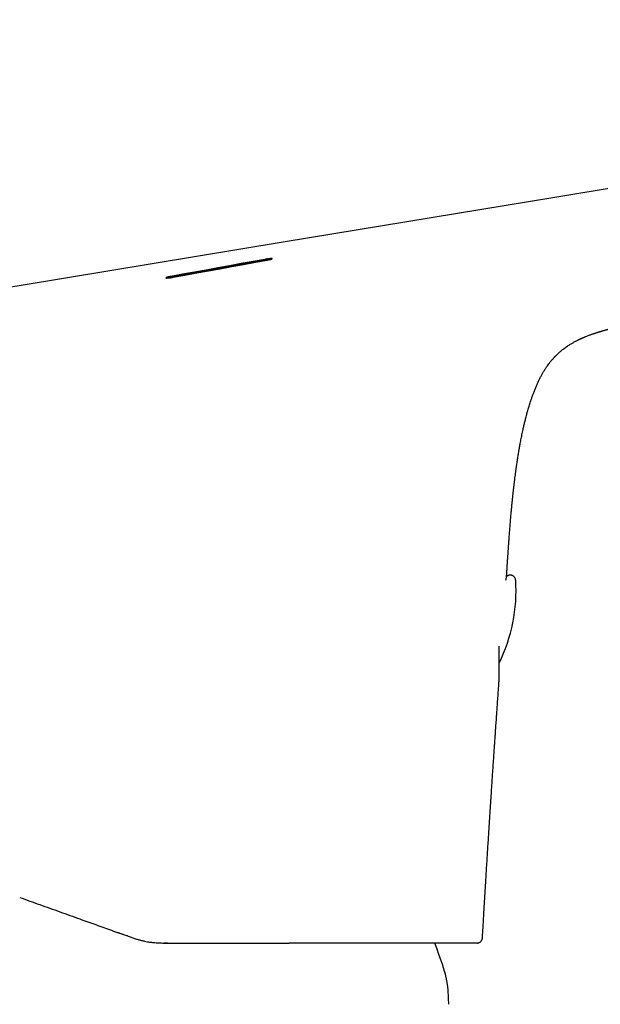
# Model space of a CAD drawing. Header units: millimetres. Extents: x 8 to 690, y 12 to 446.
# Tile 30 of 31: x 579 to 611, y 392 to 446. Entities that reach past the tile are written whole.
import ezdxf

# ---------------------------------------------------------------- set-up
doc = ezdxf.new("R2010")
doc.units = ezdxf.units.MM

msp = doc.modelspace()

# ---------------------------------------------------------------- linework, layer by layer
at = {"color": 7, "linetype": 'Continuous', "lineweight": 30}
for p, q in [((587.214, 432.189), (592.396, 433.129)), ((578.937, 431.701), (578.937, 431.701)), ((584.72, 395.797), (584.261, 395.961)), ((584.811, 395.764), (584.72, 395.797)), ((604.413, 395.659), (604.42, 395.658)), ((587.019, 395.375), (586.829, 395.375)), ((587.019, 395.375), (587.026, 395.376)), ((604.137, 395.376), (604.125, 395.375)), ((604.125, 395.375), (604.131, 395.375)), ((604.128, 395.375), (604.13, 395.375))]:
    msp.add_line(p, q, dxfattribs=at)
at = {"color": 7, "linetype": 'Continuous', "lineweight": 30, "flags": 128}
for points in [[(667.905, 446.395), (623.423, 439.05), (608.416, 436.572), (593.409, 434.094), (578.936, 431.702)], [(592.396, 433.15), (591.748, 433.032), (591.1, 432.915), (590.452, 432.798), (589.805, 432.68), (589.157, 432.562), (588.509, 432.445), (587.861, 432.327), (587.214, 432.209)], [(587.342, 432.165), (587.99, 432.283), (588.638, 432.401), (589.286, 432.519), (589.933, 432.637), (590.581, 432.755), (591.229, 432.873), (591.877, 432.991), (592.524, 433.108)]]:
    msp.add_lwpolyline(points, dxfattribs=at)
at = {"color": 7, "linetype": 'Continuous', "lineweight": 30}
for centre, radius, start, end in [((611.586, 234.385), 200, 99.39536, 102.01229), ((597.28, 414.836), 9, 333.6627, 3.7354), ((579.336, 386.609), 24.1, 17.3777, 21.3302)]:
    msp.add_arc(centre, radius, start, end, dxfattribs=at)
for points, knots in [([(605.755, 415.618), (605.757, 415.64), (605.761, 415.702), (605.767, 415.801), (605.775, 415.913), (605.781, 416.017), (605.788, 416.114), (605.794, 416.202), (605.799, 416.283), (605.804, 416.355), (605.808, 416.419), (605.812, 416.475), (605.815, 416.523), (605.817, 416.562), (605.82, 416.597), (605.822, 416.633), (605.825, 416.676), (605.829, 416.728), (605.833, 416.786), (605.837, 416.846), (605.841, 416.909), (605.845, 416.975), (605.85, 417.048), (605.856, 417.129), (605.862, 417.218), (605.869, 417.316), (605.877, 417.422), (605.885, 417.537), (605.894, 417.661), (605.903, 417.792), (605.914, 417.932), (605.925, 418.078), (605.936, 418.228), (605.948, 418.382), (605.961, 418.54), (605.973, 418.695), (605.986, 418.845), (605.999, 418.991), (606.011, 419.13), (606.023, 419.26), (606.034, 419.382), (606.045, 419.495), (606.054, 419.592), (606.062, 419.676), (606.069, 419.746), (606.076, 419.81), (606.082, 419.87), (606.088, 419.928), (606.095, 419.991), (606.103, 420.062), (606.111, 420.144), (606.12, 420.219), (606.127, 420.287), (606.134, 420.343), (606.14, 420.397), (606.145, 420.442), (606.149, 420.476), (606.152, 420.502), (606.154, 420.522), (606.156, 420.538), (606.159, 420.558), (606.162, 420.583), (606.166, 420.617), (606.171, 420.659), (606.177, 420.711), (606.185, 420.773), (606.193, 420.843), (606.203, 420.918), (606.222, 421.071), (606.262, 421.379), (606.308, 421.706), (606.348, 421.975), (606.367, 422.104), (606.387, 422.228), (606.403, 422.329), (606.415, 422.407), (606.425, 422.465), (606.434, 422.522), (606.443, 422.577), (606.452, 422.629), (606.46, 422.675), (606.466, 422.713), (606.471, 422.742), (606.475, 422.765), (606.479, 422.786), (606.483, 422.808), (606.488, 422.837), (606.495, 422.875), (606.507, 422.945), (606.526, 423.05), (606.552, 423.184), (606.578, 423.321), (606.606, 423.461), (606.637, 423.608), (606.673, 423.777), (606.717, 423.969), (606.768, 424.184), (606.823, 424.405), (606.884, 424.633), (606.95, 424.868), (607.022, 425.108), (607.093, 425.329), (607.161, 425.528), (607.224, 425.705), (607.292, 425.885), (607.365, 426.065), (607.441, 426.243), (607.519, 426.413), (607.598, 426.575), (607.679, 426.73), (607.762, 426.877), (607.845, 427.016), (607.928, 427.145), (608.01, 427.265), (608.083, 427.366), (608.147, 427.449), (608.201, 427.517), (608.254, 427.58), (608.301, 427.635), (608.341, 427.68), (608.373, 427.715), (608.4, 427.744), (608.421, 427.766), (608.435, 427.781), (608.446, 427.792), (608.458, 427.804), (608.474, 427.82), (608.494, 427.841), (608.519, 427.866), (608.556, 427.902), (608.605, 427.948), (608.668, 428.006), (608.738, 428.066), (608.815, 428.13), (608.899, 428.197), (608.991, 428.266), (609.079, 428.329), (609.163, 428.386), (609.239, 428.435), (609.316, 428.483), (609.391, 428.527), (609.462, 428.568), (609.529, 428.605), (609.591, 428.638), (609.648, 428.668), (609.702, 428.694), (609.75, 428.718), (609.794, 428.739), (609.832, 428.757), (609.866, 428.773), (609.895, 428.786), (609.921, 428.798), (609.946, 428.809), (609.974, 428.821), (610.007, 428.835), (610.046, 428.852), (610.092, 428.871), (610.155, 428.897), (610.229, 428.927), (610.312, 428.958), (610.388, 428.986), (610.459, 429.012), (610.523, 429.034), (610.581, 429.054), (610.636, 429.073), (610.688, 429.09), (610.736, 429.105), (610.781, 429.119), (610.822, 429.132), (610.863, 429.145), (610.902, 429.157), (610.941, 429.168), (610.978, 429.179), (611.014, 429.19), (611.051, 429.201), (611.09, 429.212), (611.129, 429.223), (611.164, 429.233), (611.198, 429.242), (611.235, 429.253), (611.278, 429.264), (611.325, 429.277), (611.37, 429.289), (611.414, 429.3), (611.455, 429.311), (611.495, 429.321), (611.531, 429.33), (611.563, 429.338), (611.59, 429.345), (611.615, 429.351), (611.64, 429.357), (611.666, 429.364), (611.696, 429.371), (611.729, 429.379), (611.767, 429.388), (611.809, 429.399), (611.85, 429.408), (611.889, 429.417), (611.922, 429.425), (611.951, 429.432), (611.976, 429.438), (612.001, 429.444), (612.027, 429.45), (612.054, 429.456), (612.083, 429.462), (612.118, 429.47), (612.158, 429.479), (612.201, 429.489), (612.245, 429.499), (612.29, 429.509), (612.333, 429.519), (612.375, 429.528), (612.414, 429.536), (612.445, 429.543), (612.47, 429.548), (612.49, 429.553), (612.515, 429.558), (612.549, 429.566), (612.593, 429.575), (612.644, 429.586), (612.697, 429.598), (612.749, 429.609), (612.798, 429.619), (612.841, 429.628), (612.877, 429.636), (612.911, 429.643), (612.948, 429.651), (612.991, 429.66), (613.038, 429.67), (613.088, 429.681), (613.137, 429.691), (613.186, 429.701), (613.245, 429.714), (613.311, 429.728), (613.385, 429.743), (613.453, 429.757), (613.516, 429.771), (613.574, 429.783), (613.626, 429.793), (613.674, 429.803), (613.725, 429.814), (613.777, 429.825), (613.83, 429.836), (613.885, 429.847), (613.944, 429.86), (614.001, 429.872), (614.053, 429.883), (614.099, 429.892), (614.139, 429.9), (614.174, 429.908), (614.205, 429.914), (614.233, 429.92), (614.262, 429.926), (614.297, 429.933), (614.339, 429.942), (614.387, 429.952), (614.437, 429.963), (614.486, 429.973), (614.531, 429.982), (614.573, 429.991), (614.616, 430), (614.662, 430.01), (614.712, 430.02), (614.766, 430.032), (614.824, 430.044), (614.887, 430.057), (614.952, 430.071), (615.017, 430.084), (615.084, 430.099), (615.157, 430.114), (615.233, 430.13), (615.31, 430.146), (615.384, 430.162), (615.452, 430.176), (615.512, 430.189), (615.565, 430.201), (615.612, 430.211), (615.657, 430.22), (615.702, 430.23), (615.752, 430.24), (615.807, 430.252), (615.868, 430.265), (615.937, 430.28), (616.01, 430.295), (616.081, 430.311), (616.146, 430.324), (616.2, 430.336), (616.244, 430.345), (616.282, 430.354), (616.323, 430.362), (616.367, 430.372), (616.423, 430.384), (616.493, 430.399), (616.579, 430.417), (616.674, 430.438), (616.776, 430.46), (616.887, 430.483), (617.005, 430.509), (617.128, 430.535), (617.249, 430.561), (617.367, 430.587), (617.479, 430.611), (617.586, 430.634), (617.695, 430.657), (617.803, 430.681), (617.91, 430.704), (618.011, 430.726), (618.108, 430.746), (618.203, 430.767), (618.302, 430.788), (618.406, 430.811), (618.515, 430.834), (618.628, 430.858), (618.734, 430.881), (618.828, 430.901), (618.908, 430.919), (618.983, 430.935), (619.052, 430.949), (619.119, 430.964), (619.193, 430.98), (619.278, 430.998), (619.375, 431.019), (619.479, 431.041), (619.59, 431.065), (619.737, 431.096), (619.917, 431.135), (620.087, 431.171), (620.212, 431.197), (620.291, 431.214), (620.365, 431.23), (620.431, 431.244), (620.49, 431.257), (620.546, 431.269), (620.604, 431.281), (620.666, 431.294), (620.735, 431.309), (620.815, 431.326), (620.908, 431.346), (621.015, 431.368), (621.131, 431.393), (621.256, 431.419), (621.39, 431.448), (621.58, 431.488), (621.823, 431.539), (622.113, 431.601), (622.401, 431.661), (622.685, 431.721), (622.966, 431.781), (623.238, 431.838), (623.501, 431.894), (623.756, 431.948), (624.005, 432), (624.246, 432.051), (624.457, 432.096), (624.639, 432.135), (624.794, 432.167), (624.943, 432.199), (625.088, 432.23), (625.229, 432.26), (625.371, 432.29), (625.521, 432.322), (625.683, 432.356), (625.855, 432.392), (626.03, 432.43), (626.202, 432.466), (626.371, 432.502), (626.535, 432.537), (626.694, 432.571), (626.844, 432.603), (626.986, 432.633), (627.118, 432.661), (627.234, 432.686), (627.336, 432.708), (627.429, 432.728), (627.526, 432.748), (627.627, 432.77), (627.733, 432.792), (627.852, 432.818), (627.985, 432.846), (628.132, 432.878), (628.287, 432.911), (628.448, 432.945), (628.615, 432.981), (628.789, 433.018), (628.968, 433.056), (629.154, 433.096), (629.469, 433.163), (629.913, 433.258), (630.489, 433.381), (631.074, 433.506), (631.667, 433.633), (632.268, 433.761), (632.877, 433.891), (633.377, 433.997), (633.764, 434.08), (634.033, 434.137), (634.296, 434.193), (634.553, 434.247), (634.803, 434.3), (635.047, 434.352), (635.292, 434.404), (635.538, 434.456), (635.783, 434.509), (636.022, 434.559), (636.252, 434.608), (636.484, 434.657), (636.716, 434.707), (636.95, 434.756), (637.179, 434.805), (637.411, 434.854), (637.652, 434.905), (637.902, 434.958), (638.188, 435.019), (638.51, 435.087), (638.87, 435.164), (639.235, 435.241), (639.641, 435.328), (640.085, 435.422), (640.564, 435.524), (640.945, 435.605), (641.231, 435.666), (641.427, 435.708), (641.632, 435.751), (641.845, 435.797), (642.066, 435.844), (642.303, 435.894), (642.557, 435.948), (642.827, 436.006), (643.108, 436.066), (643.399, 436.128), (643.699, 436.192), (644.01, 436.258), (644.322, 436.325), (644.632, 436.391), (644.936, 436.456), (645.238, 436.52), (645.534, 436.583), (645.824, 436.645), (646.127, 436.709), (646.442, 436.777), (646.769, 436.846), (647.087, 436.914), (647.397, 436.98), (647.698, 437.044), (647.988, 437.106), (648.27, 437.166), (648.543, 437.224), (648.811, 437.281), (649.074, 437.337), (649.332, 437.392), (649.581, 437.445), (649.822, 437.496), (650.054, 437.545), (650.279, 437.593), (650.495, 437.639), (650.778, 437.699), (651.132, 437.774), (651.561, 437.865), (652.107, 437.981), (652.772, 438.123), (653.559, 438.29), (654.221, 438.431), (654.754, 438.545), (655.157, 438.63), (655.556, 438.715), (655.95, 438.799), (656.337, 438.882), (656.702, 438.959), (657.045, 439.032), (657.368, 439.101), (657.644, 439.16), (657.874, 439.209), (658.062, 439.249), (658.256, 439.29), (658.462, 439.334), (658.679, 439.38), (658.909, 439.429), (659.146, 439.48), (659.391, 439.532), (659.642, 439.585), (659.917, 439.644), (660.216, 439.707), (660.54, 439.776), (660.873, 439.847), (661.204, 439.918), (661.532, 439.987), (661.855, 440.056), (662.186, 440.127), (662.525, 440.199), (662.871, 440.272), (663.224, 440.347), (663.584, 440.424), (663.968, 440.506), (664.379, 440.593), (664.816, 440.686), (665.262, 440.781), (665.717, 440.878), (666.181, 440.977), (666.655, 441.078), (667.123, 441.178), (667.587, 441.276), (668.044, 441.374), (668.51, 441.473), (668.927, 441.561), (669.19, 441.617), (669.294, 441.639)], [0, 0, 0, 0, 0.000858, 0.00243, 0.003899, 0.005264, 0.006527, 0.007687, 0.008744, 0.009683, 0.010522, 0.011262, 0.011903, 0.012398, 0.012812, 0.013252, 0.013821, 0.014523, 0.015288, 0.016117, 0.01691, 0.017761, 0.018713, 0.019776, 0.02095, 0.022234, 0.02363, 0.025135, 0.026752, 0.028479, 0.030315, 0.032261, 0.034195, 0.036226, 0.038339, 0.040383, 0.042323, 0.044268, 0.046096, 0.047809, 0.049406, 0.050888, 0.052255, 0.053248, 0.054169, 0.055019, 0.055797, 0.056523, 0.057308, 0.058281, 0.059352, 0.060522, 0.061257, 0.062026, 0.062762, 0.063381, 0.063792, 0.064127, 0.064388, 0.06458, 0.064794, 0.06515, 0.065592, 0.066121, 0.066828, 0.067646, 0.068576, 0.069593, 0.070617, 0.074634, 0.081793, 0.083573, 0.085289, 0.086929, 0.088495, 0.089286, 0.090057, 0.090807, 0.091537, 0.092247, 0.09289, 0.093356, 0.093745, 0.094055, 0.094293, 0.094548, 0.094958, 0.095455, 0.096039, 0.097767, 0.099622, 0.101385, 0.103248, 0.10521, 0.10727, 0.110051, 0.112935, 0.115919, 0.119002, 0.122184, 0.125469, 0.128862, 0.131261, 0.133715, 0.136228, 0.1388, 0.141349, 0.143804, 0.146162, 0.148421, 0.150649, 0.152769, 0.15478, 0.156681, 0.158472, 0.15966, 0.160795, 0.161876, 0.162902, 0.163623, 0.164245, 0.164768, 0.165192, 0.165414, 0.165594, 0.165802, 0.166095, 0.166473, 0.166937, 0.167483, 0.168499, 0.169613, 0.170823, 0.172129, 0.173533, 0.175034, 0.176633, 0.177788, 0.17899, 0.180202, 0.181343, 0.182411, 0.183405, 0.184327, 0.185174, 0.185956, 0.186663, 0.187295, 0.187852, 0.188335, 0.188764, 0.189123, 0.189473, 0.189855, 0.190335, 0.190917, 0.1916, 0.192384, 0.193687, 0.194913, 0.19606, 0.197131, 0.198126, 0.199034, 0.199904, 0.200742, 0.201548, 0.202287, 0.203002, 0.203701, 0.204389, 0.205066, 0.205764, 0.206385, 0.207072, 0.207827, 0.208638, 0.209339, 0.20988, 0.210683, 0.21155, 0.212485, 0.213516, 0.214396, 0.215333, 0.216225, 0.217026, 0.217694, 0.218295, 0.218828, 0.219345, 0.219934, 0.220596, 0.221332, 0.222207, 0.223125, 0.224008, 0.224843, 0.225629, 0.22617, 0.226711, 0.227252, 0.227794, 0.228337, 0.228924, 0.229612, 0.230444, 0.231264, 0.232068, 0.232852, 0.233575, 0.234352, 0.235028, 0.235617, 0.235936, 0.236237, 0.236605, 0.237084, 0.237818, 0.238568, 0.239331, 0.240107, 0.240808, 0.241398, 0.241877, 0.242291, 0.242787, 0.243367, 0.244019, 0.244678, 0.245337, 0.245994, 0.246652, 0.247689, 0.248676, 0.249612, 0.250499, 0.251319, 0.252019, 0.252661, 0.253357, 0.254169, 0.254891, 0.255685, 0.256553, 0.257456, 0.258193, 0.258858, 0.259451, 0.259973, 0.260422, 0.260807, 0.261228, 0.261716, 0.262353, 0.263077, 0.263856, 0.264589, 0.265268, 0.265894, 0.266469, 0.267231, 0.26798, 0.268751, 0.269619, 0.270593, 0.271565, 0.272516, 0.273488, 0.274557, 0.275698, 0.276835, 0.277912, 0.278929, 0.279781, 0.280549, 0.281224, 0.281816, 0.282448, 0.283157, 0.283939, 0.284765, 0.285757, 0.286803, 0.287826, 0.288728, 0.289508, 0.290035, 0.290533, 0.291078, 0.291671, 0.292313, 0.293359, 0.294514, 0.295778, 0.297151, 0.298634, 0.300227, 0.301908, 0.303543, 0.305113, 0.306616, 0.308054, 0.309425, 0.310956, 0.312395, 0.313743, 0.314999, 0.316273, 0.317593, 0.318986, 0.320452, 0.321991, 0.32357, 0.324734, 0.325818, 0.326821, 0.327744, 0.328613, 0.32954, 0.330747, 0.332056, 0.333468, 0.334981, 0.336513, 0.339435, 0.342241, 0.343392, 0.344468, 0.34545, 0.34634, 0.347137, 0.347842, 0.348602, 0.349435, 0.350353, 0.351357, 0.352663, 0.354091, 0.355639, 0.357309, 0.359101, 0.361014, 0.364928, 0.368818, 0.372662, 0.376462, 0.380217, 0.383929, 0.38739, 0.390814, 0.394179, 0.39742, 0.400531, 0.402674, 0.40475, 0.406761, 0.408706, 0.410584, 0.412467, 0.414424, 0.416662, 0.41899, 0.421389, 0.423716, 0.425943, 0.428196, 0.430335, 0.432357, 0.434259, 0.436042, 0.437705, 0.438928, 0.440154, 0.441446, 0.442804, 0.444228, 0.445717, 0.447592, 0.449561, 0.451626, 0.453786, 0.456042, 0.45835, 0.46075, 0.463242, 0.465789, 0.473382, 0.481085, 0.4889, 0.496825, 0.50486, 0.513006, 0.521262, 0.524924, 0.528525, 0.532041, 0.535471, 0.538816, 0.542075, 0.545248, 0.548639, 0.551926, 0.555109, 0.558188, 0.561164, 0.564411, 0.567525, 0.570535, 0.57359, 0.576863, 0.58021, 0.58363, 0.588326, 0.593153, 0.598083, 0.602989, 0.609475, 0.615895, 0.622251, 0.624764, 0.627387, 0.630122, 0.632971, 0.635932, 0.639007, 0.64249, 0.646107, 0.64986, 0.653747, 0.65777, 0.661927, 0.666219, 0.670273, 0.674375, 0.678406, 0.682363, 0.686245, 0.690052, 0.694523, 0.698886, 0.703141, 0.707289, 0.71133, 0.715193, 0.718953, 0.722608, 0.72616, 0.729712, 0.733154, 0.736486, 0.739707, 0.742818, 0.745818, 0.748707, 0.751487, 0.757178, 0.762907, 0.768675, 0.779072, 0.789594, 0.80024, 0.80561, 0.81101, 0.816368, 0.821632, 0.826804, 0.831881, 0.836272, 0.840591, 0.844838, 0.847307, 0.849816, 0.852407, 0.85508, 0.858058, 0.861133, 0.864303, 0.86757, 0.870931, 0.874389, 0.878586, 0.882917, 0.88738, 0.891975, 0.896191, 0.900512, 0.904939, 0.909468, 0.914093, 0.91881, 0.923622, 0.928526, 0.934246, 0.940088, 0.946051, 0.952137, 0.958344, 0.964672, 0.971122, 0.97714, 0.98326, 0.989481, 0.995803, 1, 1, 1, 1]), ([(592.524, 433.108), (592.531, 433.11), (592.546, 433.112), (592.57, 433.117), (592.595, 433.122), (592.622, 433.128), (592.648, 433.133), (592.671, 433.138), (592.69, 433.143), (592.705, 433.147), (592.719, 433.15), (592.73, 433.153), (592.739, 433.156), (592.752, 433.16), (592.767, 433.164), (592.783, 433.17), (592.795, 433.175), (592.803, 433.18), (592.807, 433.183), (592.809, 433.187), (592.807, 433.189), (592.801, 433.192), (592.786, 433.194), (592.759, 433.195), (592.732, 433.194), (592.71, 433.192), (592.685, 433.19), (592.65, 433.187), (592.602, 433.182), (592.551, 433.175), (592.506, 433.168), (592.47, 433.162), (592.433, 433.156), (592.408, 433.152), (592.396, 433.15)], [0, 0, 0, 0, 0.019564, 0.041842, 0.066832, 0.094535, 0.124951, 0.14925, 0.171402, 0.191408, 0.209267, 0.224979, 0.238544, 0.249962, 0.285237, 0.319357, 0.352325, 0.384142, 0.414813, 0.444339, 0.472725, 0.499974, 0.562505, 0.624926, 0.656153, 0.687374, 0.718597, 0.749828, 0.806172, 0.8666, 0.898394, 0.931224, 0.965092, 1, 1, 1, 1]), ([(592.396, 433.129), (592.409, 433.132), (592.434, 433.136), (592.471, 433.142), (592.506, 433.148), (592.541, 433.153), (592.573, 433.157), (592.603, 433.161), (592.632, 433.165), (592.669, 433.169), (592.712, 433.172), (592.748, 433.174), (592.771, 433.174), (592.783, 433.174), (592.788, 433.173), (592.79, 433.173)], [0, 0, 0, 0, 0.076983, 0.151676, 0.224088, 0.294223, 0.362089, 0.427695, 0.491048, 0.552159, 0.689692, 0.827259, 0.89618, 0.965157, 1, 1, 1, 1]), ([(587.214, 432.209), (587.207, 432.208), (587.191, 432.205), (587.168, 432.201), (587.143, 432.196), (587.115, 432.19), (587.09, 432.184), (587.067, 432.179), (587.047, 432.174), (587.031, 432.17), (587.018, 432.167), (587.007, 432.164), (586.999, 432.161), (586.986, 432.158), (586.971, 432.153), (586.955, 432.147), (586.943, 432.142), (586.935, 432.137), (586.931, 432.133), (586.929, 432.13), (586.931, 432.127), (586.937, 432.124), (586.952, 432.121), (586.981, 432.121), (587.013, 432.122), (587.044, 432.124), (587.079, 432.127), (587.117, 432.131), (587.158, 432.136), (587.199, 432.141), (587.238, 432.147), (587.273, 432.153), (587.308, 432.159), (587.331, 432.163), (587.342, 432.165)], [0, 0, 0, 0, 0.0199068, 0.0423548, 0.0673441, 0.0948743, 0.1249452, 0.1500083, 0.1726701, 0.1929303, 0.2107886, 0.2262448, 0.2392986, 0.24995, 0.2854264, 0.3196903, 0.3527439, 0.3845895, 0.4152297, 0.4446674, 0.472906, 0.4999494, 0.5630114, 0.6255443, 0.6670056, 0.7082746, 0.7477603, 0.7874706, 0.8284655, 0.8707577, 0.903346, 0.9366753, 0.9678968, 1, 1, 1, 1]), ([(586.948, 432.123), (586.95, 432.124), (586.956, 432.127), (586.971, 432.132), (586.987, 432.138), (587.001, 432.142), (587.012, 432.145), (587.024, 432.148), (587.04, 432.152), (587.061, 432.157), (587.086, 432.163), (587.114, 432.169), (587.142, 432.175), (587.168, 432.18), (587.192, 432.185), (587.207, 432.188), (587.214, 432.189)], [0, 0, 0, 0, 0.0651, 0.163461, 0.265871, 0.321819, 0.357509, 0.405683, 0.466337, 0.539471, 0.625079, 0.719146, 0.799964, 0.873713, 0.940391, 1, 1, 1, 1]), ([(606.261, 415.421), (606.261, 415.421), (606.261, 415.425), (606.26, 415.435), (606.258, 415.45), (606.255, 415.468), (606.25, 415.487), (606.243, 415.508), (606.235, 415.529), (606.224, 415.55), (606.211, 415.571), (606.197, 415.59), (606.18, 415.609), (606.162, 415.627), (606.143, 415.643), (606.122, 415.657), (606.1, 415.67), (606.075, 415.681), (606.05, 415.691), (606.024, 415.697), (605.997, 415.702), (605.971, 415.704), (605.946, 415.703), (605.92, 415.701), (605.896, 415.696), (605.872, 415.69), (605.849, 415.682), (605.828, 415.672), (605.807, 415.661), (605.788, 415.649), (605.771, 415.635), (605.76, 415.626), (605.754, 415.62), (605.754, 415.62)], [0, 0, 0, 0, 0.000586, 0.023953, 0.049017, 0.076493, 0.106581, 0.138867, 0.172653, 0.207371, 0.242667, 0.278331, 0.314238, 0.350307, 0.38649, 0.422755, 0.459079, 0.499205, 0.538731, 0.577586, 0.615819, 0.653466, 0.690551, 0.727086, 0.763078, 0.798519, 0.833395, 0.867675, 0.901311, 0.934227, 0.966294, 0.997312, 1, 1, 1, 1]), ([(605.723, 415.422), (605.73, 415.462), (605.743, 415.544), (605.754, 415.606), (605.754, 415.615), (605.754, 415.618)], [0, 0, 0, 0, 0.3849496, 0.7894946, 1, 1, 1, 1]), ([(605.354, 410.12), (605.354, 410.128), (605.354, 410.148), (605.353, 410.186), (605.352, 410.232), (605.351, 410.282), (605.35, 410.343), (605.349, 410.419), (605.348, 410.512), (605.347, 410.613), (605.346, 410.72), (605.345, 410.834), (605.344, 410.954), (605.345, 411.078), (605.345, 411.206), (605.347, 411.335), (605.349, 411.464), (605.351, 411.592), (605.353, 411.699), (605.355, 411.764), (605.356, 411.785)], [0, 0, 0, 0, 0.0294985, 0.0786098, 0.1263044, 0.1725892, 0.2177264, 0.2855052, 0.35265, 0.4191443, 0.4849771, 0.5501456, 0.6146843, 0.6786382, 0.741263, 0.8020169, 0.8608922, 0.9178776, 0.9729605, 1, 1, 1, 1]), ([(604.426, 395.658), (604.428, 395.692), (604.433, 395.783), (604.441, 395.932), (604.451, 396.104), (604.466, 396.375), (604.487, 396.74), (604.514, 397.183), (604.539, 397.602), (604.562, 397.998), (604.586, 398.389), (604.61, 398.797), (604.636, 399.223), (604.664, 399.665), (604.691, 400.098), (604.717, 400.524), (604.744, 400.94), (604.77, 401.349), (604.795, 401.748), (604.82, 402.14), (604.844, 402.523), (604.868, 402.898), (604.892, 403.263), (604.915, 403.613), (604.937, 403.947), (604.958, 404.265), (604.978, 404.576), (604.999, 404.878), (605.019, 405.177), (605.039, 405.473), (605.06, 405.765), (605.079, 406.048), (605.098, 406.321), (605.116, 406.585), (605.133, 406.822), (605.147, 407.034), (605.16, 407.222), (605.173, 407.407), (605.186, 407.593), (605.199, 407.782), (605.214, 408), (605.231, 408.246), (605.25, 408.522), (605.27, 408.807), (605.29, 409.1), (605.312, 409.401), (605.333, 409.702), (605.348, 409.902), (605.355, 409.998)], [0, 0, 0, 0, 0.007054, 0.019111, 0.031123, 0.043079, 0.075609, 0.107579, 0.135647, 0.163284, 0.190502, 0.217311, 0.248697, 0.279508, 0.309739, 0.339385, 0.368443, 0.396912, 0.424793, 0.452087, 0.478798, 0.504926, 0.530421, 0.555258, 0.578074, 0.600303, 0.621944, 0.642997, 0.663461, 0.68452, 0.704915, 0.724646, 0.743713, 0.762118, 0.779861, 0.793338, 0.806407, 0.819133, 0.83206, 0.84531, 0.858884, 0.877572, 0.89684, 0.916691, 0.937123, 0.958136, 0.979728, 1, 1, 1, 1]), ([(605.354, 409.998), (605.354, 410), (605.355, 410.005), (605.355, 410.039), (605.354, 410.086), (605.354, 410.108)], [0, 0, 0, 0, 0.115915, 0.589968, 1, 1, 1, 1]), ([(578.857, 397.896), (579.042, 397.829), (579.411, 397.697), (579.966, 397.498), (580.521, 397.3), (581.076, 397.101), (581.632, 396.902), (582.293, 396.665), (583.06, 396.39), (583.934, 396.077), (584.516, 395.868), (584.807, 395.764)], [0, 0, 0, 0, 0.093403, 0.186759, 0.280086, 0.373398, 0.466705, 0.560015, 0.706658, 0.853322, 1, 1, 1, 1]), ([(584.807, 395.764), (584.875, 395.74), (585.008, 395.692), (585.204, 395.625), (585.394, 395.567), (585.575, 395.519), (585.749, 395.479), (585.935, 395.443), (586.149, 395.412), (586.406, 395.387), (586.699, 395.375), (586.906, 395.375), (587.015, 395.375)], [0, 0, 0, 0, 0.093053, 0.182172, 0.267395, 0.34877, 0.426276, 0.499961, 0.598099, 0.714475, 0.84842, 1, 1, 1, 1]), ([(604.131, 395.375), (604.134, 395.375), (604.14, 395.375), (604.15, 395.376), (604.16, 395.377), (604.17, 395.378), (604.18, 395.38), (604.19, 395.382), (604.2, 395.384), (604.21, 395.387), (604.219, 395.39), (604.226, 395.393), (604.231, 395.395), (604.237, 395.397), (604.244, 395.4), (604.252, 395.404), (604.265, 395.41), (604.281, 395.419), (604.301, 395.432), (604.324, 395.45), (604.35, 395.476), (604.376, 395.51), (604.397, 395.547), (604.411, 395.585), (604.42, 395.62), (604.423, 395.645), (604.424, 395.658)], [0, 0, 0, 0, 0.095281, 0.198025, 0.289947, 0.371071, 0.44143, 0.501072, 0.550082, 0.588612, 0.616987, 0.627618, 0.636151, 0.643045, 0.649277, 0.658866, 0.673303, 0.69267, 0.717192, 0.748517, 0.786997, 0.832304, 0.883735, 0.9209, 0.959831, 1, 1, 1, 1]), ([(587.026, 395.376), (587.146, 395.376), (587.385, 395.376), (587.738, 395.376), (588.084, 395.376), (588.423, 395.376), (588.753, 395.376), (589.074, 395.376), (589.385, 395.376), (589.688, 395.376), (589.984, 395.376), (590.273, 395.376), (590.554, 395.376), (590.827, 395.376), (591.074, 395.376), (591.296, 395.376), (591.495, 395.376), (591.69, 395.375), (591.885, 395.375), (592.085, 395.375), (592.293, 395.375), (592.506, 395.375), (592.725, 395.375), (592.948, 395.375), (593.175, 395.375), (593.405, 395.375), (593.594, 395.375), (593.706, 395.375), (593.74, 395.375)], [0, 0, 0, 0, 0.051293, 0.101742, 0.151326, 0.200027, 0.247827, 0.293884, 0.339046, 0.383303, 0.426646, 0.469067, 0.51056, 0.551121, 0.590744, 0.621218, 0.651111, 0.680423, 0.709596, 0.740322, 0.772135, 0.805031, 0.839006, 0.874057, 0.909526, 0.946027, 0.983556, 1, 1, 1, 1]), ([(604.125, 395.375), (604.126, 395.375), (604.127, 395.375), (604.117, 395.375), (604.099, 395.375), (604.072, 395.375), (604.036, 395.375), (603.991, 395.375), (603.939, 395.375), (603.877, 395.375), (603.813, 395.375), (603.749, 395.375), (603.686, 395.375), (603.624, 395.375), (603.58, 395.375), (603.557, 395.375), (603.55, 395.375), (603.543, 395.375), (603.535, 395.375), (603.526, 395.375), (603.485, 395.375), (603.419, 395.375), (603.322, 395.375), (603.23, 395.375), (603.122, 395.375), (603.023, 395.375), (602.953, 395.375), (602.927, 395.375), (602.92, 395.375), (602.913, 395.375), (602.905, 395.375), (602.898, 395.375), (602.891, 395.375), (602.842, 395.375), (602.748, 395.375), (602.605, 395.375), (602.455, 395.375), (602.298, 395.375), (602.129, 395.375), (601.946, 395.375), (601.801, 395.375), (601.704, 395.375), (601.658, 395.375), (601.611, 395.375), (601.561, 395.375), (601.509, 395.375), (601.456, 395.375), (601.358, 395.375), (601.212, 395.375), (601.014, 395.375), (600.81, 395.375), (600.6, 395.375), (600.384, 395.375), (600.162, 395.375), (599.934, 395.375), (599.694, 395.375), (599.441, 395.375), (599.174, 395.375), (598.923, 395.375), (598.749, 395.375), (598.657, 395.375), (598.623, 395.375), (598.59, 395.375), (598.556, 395.375), (598.477, 395.375), (598.352, 395.375), (598.15, 395.375), (597.915, 395.375), (597.644, 395.375), (597.44, 395.375), (597.306, 395.375), (597.245, 395.375), (597.183, 395.375), (597.121, 395.375), (597.065, 395.375), (596.952, 395.375), (596.759, 395.375), (596.478, 395.375), (596.17, 395.375), (595.857, 395.375), (595.59, 395.375), (595.371, 395.375), (595.202, 395.375), (595.031, 395.375), (594.86, 395.375), (594.687, 395.375), (594.48, 395.375), (594.243, 395.375), (594.042, 395.375), (593.912, 395.375), (593.849, 395.375), (593.791, 395.375), (593.753, 395.375), (593.738, 395.375)], [0, 0, 0, 0, 0.020766, 0.041484, 0.062159, 0.082799, 0.103409, 0.12363, 0.143836, 0.164032, 0.184242, 0.199313, 0.21437, 0.229416, 0.240532, 0.241988, 0.243443, 0.244898, 0.246353, 0.248238, 0.250142, 0.270502, 0.285875, 0.301209, 0.316505, 0.336644, 0.345488, 0.34648, 0.347472, 0.348463, 0.349455, 0.350447, 0.351438, 0.35243, 0.37068, 0.388874, 0.407017, 0.425114, 0.443171, 0.462994, 0.482782, 0.48722, 0.491657, 0.496092, 0.500962, 0.50589, 0.510812, 0.515729, 0.533152, 0.550519, 0.567834, 0.585103, 0.602332, 0.619525, 0.63669, 0.65383, 0.672258, 0.690736, 0.709273, 0.723017, 0.72518, 0.727345, 0.72951, 0.731676, 0.733957, 0.744823, 0.755684, 0.772133, 0.788579, 0.805028, 0.808647, 0.812267, 0.815887, 0.819508, 0.822958, 0.825782, 0.839084, 0.85623, 0.873346, 0.890437, 0.90751, 0.916447, 0.925382, 0.934314, 0.943246, 0.952177, 0.961109, 0.974914, 0.988393, 0.991374, 0.994339, 0.997804, 1, 1, 1, 1]), ([(603.356, 395.375), (603.354, 395.375), (603.349, 395.375), (603.34, 395.375), (603.331, 395.375), (603.319, 395.375), (603.305, 395.375), (603.288, 395.375), (603.269, 395.375), (603.25, 395.375), (603.23, 395.375), (603.205, 395.375), (603.186, 395.375), (603.171, 395.375), (603.164, 395.375), (603.157, 395.375), (603.15, 395.375), (603.138, 395.375), (603.121, 395.375), (603.099, 395.375), (603.079, 395.375), (603.06, 395.375), (603.043, 395.375), (603.028, 395.375), (603.016, 395.375), (603.006, 395.375), (602.997, 395.375), (602.989, 395.375), (602.983, 395.375), (602.979, 395.375), (602.975, 395.375), (602.972, 395.375), (602.966, 395.375), (602.935, 395.375), (602.872, 395.375), (602.772, 395.375), (602.692, 395.375), (602.64, 395.375), (602.618, 395.375), (602.596, 395.375), (602.573, 395.375), (602.551, 395.375), (602.528, 395.375), (602.505, 395.375), (602.458, 395.375), (602.386, 395.375), (602.283, 395.375), (602.174, 395.375), (602.059, 395.375), (601.935, 395.375), (601.843, 395.375), (601.791, 395.375), (601.785, 395.375)], [0, 0, 0, 0, 0.0059766, 0.0184609, 0.0293832, 0.0382405, 0.0553474, 0.0735783, 0.0929332, 0.1114627, 0.1309172, 0.1512969, 0.1796148, 0.1843996, 0.1907997, 0.1970706, 0.2032124, 0.2092251, 0.2286028, 0.2465029, 0.2629254, 0.27787, 0.2913367, 0.3033254, 0.3122536, 0.3201388, 0.3269811, 0.3327802, 0.3370206, 0.3404533, 0.3415808, 0.345297, 0.349122, 0.3529441, 0.414591, 0.4837309, 0.551901, 0.5651779, 0.5784175, 0.5916198, 0.6047848, 0.6179125, 0.631003, 0.6440551, 0.6570652, 0.709619, 0.7634306, 0.818504, 0.8748444, 0.9324586, 0.9913548, 1, 1, 1, 1]), ([(603.634, 395.375), (603.633, 395.375), (603.631, 395.375), (603.623, 395.375), (603.612, 395.375), (603.603, 395.375), (603.599, 395.375)], [0, 0, 0, 0, 0.265575, 0.538988, 0.820238, 1, 1, 1, 1]), ([(602.536, 392.662), (602.536, 392.672), (602.536, 392.694), (602.534, 392.73), (602.531, 392.773), (602.526, 392.824), (602.519, 392.883), (602.51, 392.949), (602.499, 393.021), (602.487, 393.096), (602.474, 393.175), (602.459, 393.256), (602.445, 393.336), (602.43, 393.413), (602.415, 393.486), (602.401, 393.553), (602.388, 393.613), (602.376, 393.665), (602.365, 393.71), (602.355, 393.747), (602.345, 393.778), (602.339, 393.798), (602.336, 393.807)], [0, 0, 0, 0, 0.02681, 0.057115, 0.093355, 0.136933, 0.18833, 0.247241, 0.308816, 0.375012, 0.444317, 0.515031, 0.585371, 0.653576, 0.718012, 0.777278, 0.830311, 0.876494, 0.915115, 0.947608, 0.975223, 1, 1, 1, 1]), ([(602.567, 391.989), (602.564, 392.037), (602.557, 392.173), (602.544, 392.397), (602.539, 392.573), (602.536, 392.662)], [0, 0, 0, 0, 0.2150476, 0.6075399, 1, 1, 1, 1])]:
    msp.add_open_spline(points, degree=3, knots=knots, dxfattribs=at)

doc.saveas('drawing.dxf')
